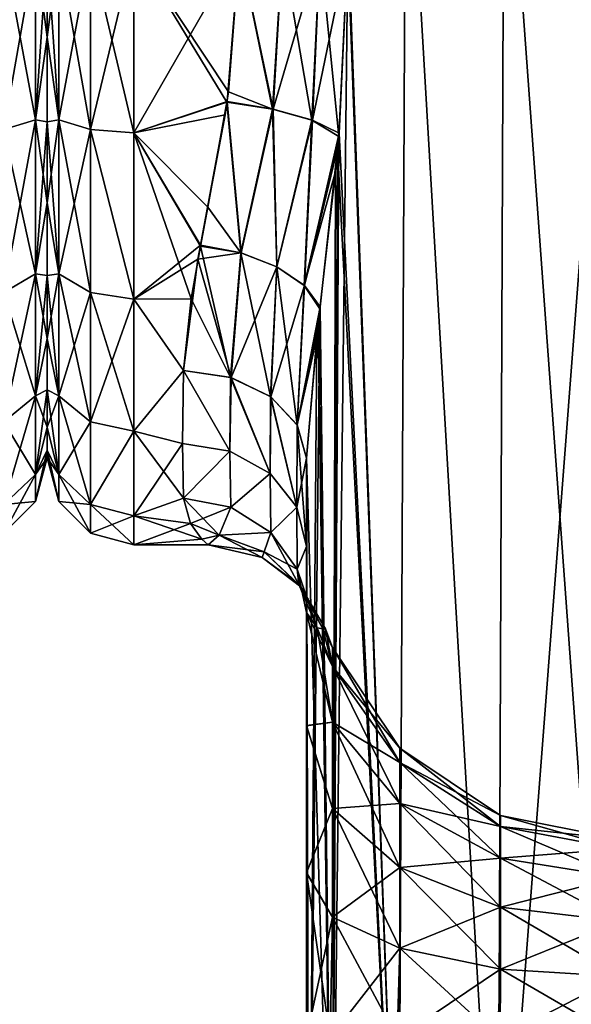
# Model space of a CAD drawing. Extents: x -23 to 470, y -1800 to 0.
# Tile 139 of 181: x 183 to 205, y -71 to -31. Entities that reach past the tile are written whole.
import ezdxf

# ---------------------------------------------------------------- set-up
doc = ezdxf.new("R2010")
doc.units = 0
doc.header["$LTSCALE"] = 41.718519
for name, color, linetype in [('1374', 7, 'CONTINUOUS'), ('1378', 7, 'CONTINUOUS'), ('1449', 7, 'CONTINUOUS'), ('1455', 7, 'CONTINUOUS'), ('1459', 7, 'CONTINUOUS'), ('1460', 7, 'CONTINUOUS'), ('1461', 7, 'CONTINUOUS'), ('1463', 7, 'CONTINUOUS'), ('1467', 7, 'CONTINUOUS'), ('1468', 7, 'CONTINUOUS'), ('1469', 7, 'CONTINUOUS'), ('1489', 7, 'CONTINUOUS'), ('1490', 7, 'CONTINUOUS'), ('1491', 7, 'CONTINUOUS')]:
    doc.layers.add(name, color=color, linetype=linetype)

msp = doc.modelspace()

# ---------------------------------------------------------------- linework, layer by layer
at = {"layer": '1374', "linetype": 'CONTINUOUS'}
for points in [[(184, -28, -20.5), (184, -28, 20.5), (184, -31.55, 20.191), (184, -28, -20.5)], [(184, -31.555, -20.189), (184, -28, -20.5), (184, -31.55, 20.191), (184, -31.555, -20.189)], [(184, -34.955, 19.281), (184, -31.555, -20.189), (184, -31.55, 20.191), (184, -34.955, 19.281)], [(184, -34.962, -19.279), (184, -31.555, -20.189), (184, -34.955, 19.281), (184, -34.962, -19.279)], [(184, -38.215, 17.772), (184, -34.962, -19.279), (184, -34.955, 19.281), (184, -38.215, 17.772)], [(184, -38.222, -17.768), (184, -34.962, -19.279), (184, -38.215, 17.772), (184, -38.222, -17.768)], [(184, -41.146, 15.725), (184, -38.222, -17.768), (184, -38.215, 17.772), (184, -41.146, 15.725)], [(184, -41.151, -15.721), (184, -38.222, -17.768), (184, -41.146, 15.725), (184, -41.151, -15.721)], [(184, -43.688, 13.196), (184, -41.151, -15.721), (184, -41.146, 15.725), (184, -43.688, 13.196)], [(184, -43.69, -13.194), (184, -41.151, -15.721), (184, -43.688, 13.196), (184, -43.69, -13.194)], [(184, -45.749, 10.252), (184, -43.69, -13.194), (184, -43.688, 13.196), (184, -45.749, 10.252)], [(184, -45.748, -10.254), (184, -43.69, -13.194), (184, -45.749, 10.252), (184, -45.748, -10.254)], [(184, -47.256, -7.025), (184, -45.748, -10.254), (184, -45.749, 10.252), (184, -47.256, -7.025)], [(184, -47.259, 7.02), (184, -47.256, -7.025), (184, -45.749, 10.252), (184, -47.259, 7.02)], [(184, -48.188, -3.56), (184, -47.256, -7.025), (184, -47.259, 7.02), (184, -48.188, -3.56)], [(184, -48.19, 3.55), (184, -48.188, -3.56), (184, -47.259, 7.02), (184, -48.19, 3.55)], [(184, -48.497, -0.006), (184, -48.188, -3.56), (184, -48.19, 3.55), (184, -48.497, -0.006)]]:
    msp.add_3dface(points, dxfattribs=at)
at = {"layer": '1378', "linetype": 'CONTINUOUS'}
for points in [[(183.532, -28, -22.248), (183.532, -34.875, -21.159), (182.25, -28, -23.531), (183.532, -28, -22.248)], [(182.25, -28, -23.531), (183.532, -34.875, -21.159), (182.25, -35.271, -22.379), (182.25, -28, -23.531)], [(183.532, -34.875, 21.159), (183.532, -28, 22.248), (182.25, -35.271, 22.379), (183.532, -34.875, 21.159)], [(182.25, -35.271, 22.379), (183.532, -28, 22.248), (182.25, -28, 23.531), (182.25, -35.271, 22.379)], [(184, -31.55, 20.191), (184, -28, 20.5), (183.532, -34.875, 21.159), (184, -31.55, 20.191)], [(183.532, -34.875, 21.159), (184, -28, 20.5), (183.532, -28, 22.248), (183.532, -34.875, 21.159)], [(184, -28, -20.5), (184, -31.555, -20.189), (183.532, -28, -22.248), (184, -28, -20.5)], [(183.532, -28, -22.248), (184, -31.555, -20.189), (183.532, -34.875, -21.159), (183.532, -28, -22.248)], [(184, -34.955, 19.281), (184, -31.55, 20.191), (183.532, -34.875, 21.159), (184, -34.955, 19.281)], [(184, -31.555, -20.189), (184, -34.962, -19.279), (183.532, -34.875, -21.159), (184, -31.555, -20.189)], [(183.532, -34.875, -21.159), (183.532, -41.077, -17.999), (182.25, -35.271, -22.379), (183.532, -34.875, -21.159)], [(183.532, -41.077, 17.999), (183.532, -34.875, 21.159), (182.25, -41.831, 19.037), (183.532, -41.077, 17.999)], [(182.25, -41.831, 19.037), (183.532, -34.875, 21.159), (182.25, -35.271, 22.379), (182.25, -41.831, 19.037)], [(184, -34.962, -19.279), (184, -38.222, -17.768), (183.532, -34.875, -21.159), (184, -34.962, -19.279)], [(183.532, -34.875, -21.159), (184, -38.222, -17.768), (183.532, -41.077, -17.999), (183.532, -34.875, -21.159)], [(183.532, -41.077, 17.999), (184, -34.955, 19.281), (183.532, -34.875, 21.159), (183.532, -41.077, 17.999)], [(182.25, -35.271, -22.379), (183.532, -41.077, -17.999), (182.25, -41.831, -19.037), (182.25, -35.271, -22.379)], [(184, -38.215, 17.772), (184, -34.955, 19.281), (183.532, -41.077, 17.999), (184, -38.215, 17.772)], [(184, -41.146, 15.725), (184, -38.215, 17.772), (183.532, -41.077, 17.999), (184, -41.146, 15.725)], [(184, -38.222, -17.768), (184, -41.151, -15.721), (183.532, -41.077, -17.999), (184, -38.222, -17.768)], [(183.532, -41.077, -17.999), (183.532, -45.999, -13.077), (182.25, -41.831, -19.037), (183.532, -41.077, -17.999)], [(183.532, -45.999, 13.077), (183.532, -41.077, 17.999), (182.25, -47.037, 13.831), (183.532, -45.999, 13.077)], [(182.25, -47.037, 13.831), (183.532, -41.077, 17.999), (182.25, -41.831, 19.037), (182.25, -47.037, 13.831)], [(184, -41.151, -15.721), (184, -43.69, -13.194), (183.532, -41.077, -17.999), (184, -41.151, -15.721)], [(183.532, -41.077, -17.999), (184, -43.69, -13.194), (183.532, -45.999, -13.077), (183.532, -41.077, -17.999)], [(183.532, -45.999, 13.077), (184, -41.146, 15.725), (183.532, -41.077, 17.999), (183.532, -45.999, 13.077)], [(184, -43.688, 13.196), (184, -41.146, 15.725), (183.532, -45.999, 13.077), (184, -43.688, 13.196)], [(182.25, -41.831, -19.037), (183.532, -45.999, -13.077), (182.25, -47.037, -13.831), (182.25, -41.831, -19.037)], [(184, -45.749, 10.252), (184, -43.688, 13.196), (183.532, -45.999, 13.077), (184, -45.749, 10.252)], [(184, -43.69, -13.194), (184, -45.748, -10.254), (183.532, -45.999, -13.077), (184, -43.69, -13.194)], [(183.532, -45.999, -13.077), (183.532, -49.159, -6.875), (182.25, -47.037, -13.831), (183.532, -45.999, -13.077)], [(183.532, -49.159, 6.875), (183.532, -45.999, 13.077), (182.25, -50.379, 7.271), (183.532, -49.159, 6.875)], [(182.25, -50.379, 7.271), (183.532, -45.999, 13.077), (182.25, -47.037, 13.831), (182.25, -50.379, 7.271)], [(184, -45.748, -10.254), (184, -47.256, -7.025), (183.532, -45.999, -13.077), (184, -45.748, -10.254)], [(184, -47.259, 7.02), (184, -45.749, 10.252), (183.532, -49.159, 6.875), (184, -47.259, 7.02)], [(183.532, -49.159, 6.875), (184, -45.749, 10.252), (183.532, -45.999, 13.077), (183.532, -49.159, 6.875)], [(183.532, -45.999, -13.077), (184, -47.256, -7.025), (183.532, -49.159, -6.875), (183.532, -45.999, -13.077)], [(182.25, -47.037, -13.831), (183.532, -49.159, -6.875), (182.25, -50.379, -7.271), (182.25, -47.037, -13.831)], [(184, -47.256, -7.025), (184, -48.188, -3.56), (183.532, -49.159, -6.875), (184, -47.256, -7.025)], [(184, -48.19, 3.55), (184, -47.259, 7.02), (183.532, -49.159, 6.875), (184, -48.19, 3.55)], [(184, -48.188, -3.56), (184, -48.497, -0.006), (183.532, -49.159, -6.875), (184, -48.188, -3.56)], [(184, -48.497, -0.006), (184, -48.19, 3.55), (183.532, -50.248, 0), (184, -48.497, -0.006)], [(183.532, -50.248, 0), (184, -48.19, 3.55), (183.532, -49.159, 6.875), (183.532, -50.248, 0)], [(183.532, -49.159, -6.875), (184, -48.497, -0.006), (183.532, -50.248, 0), (183.532, -49.159, -6.875)], [(183.532, -49.159, -6.875), (183.532, -50.248, 0), (182.25, -50.379, -7.271), (183.532, -49.159, -6.875)], [(183.532, -50.248, 0), (183.532, -49.159, 6.875), (182.25, -51.531, 0), (183.532, -50.248, 0)], [(182.25, -51.531, 0), (183.532, -49.159, 6.875), (182.25, -50.379, 7.271), (182.25, -51.531, 0)], [(182.25, -50.379, -7.271), (183.532, -50.248, 0), (182.25, -51.531, 0), (182.25, -50.379, -7.271)]]:
    msp.add_3dface(points, dxfattribs=at)
at = {"layer": '1449', "linetype": 'CONTINUOUS'}
for points in [[(194.45, -48.51, 20.502), (194.45, -52.064, 16.184), (194.45, -65.191, 19.388), (194.45, -48.51, 20.502)], [(194.45, -71.85, 20.5), (194.45, -48.51, 20.502), (194.45, -65.191, 19.388), (194.45, -71.85, 20.5)], [(194.45, -52.064, -16.184), (194.45, -48.512, -20.5), (194.45, -59.281, -16.193), (194.45, -52.064, -16.184)], [(194.45, -59.281, -16.193), (194.45, -48.512, -20.5), (194.45, -65.202, -19.391), (194.45, -59.281, -16.193)], [(194.45, -65.202, -19.391), (194.45, -48.512, -20.5), (194.45, -71.85, -20.5), (194.45, -65.202, -19.391)], [(194.45, -54.723, -11.265), (194.45, -52.064, -16.184), (194.45, -59.281, -16.193), (194.45, -54.723, -11.265)], [(194.45, -52.064, 16.184), (194.45, -54.723, 11.265), (194.45, -59.278, 16.19), (194.45, -52.064, 16.184)], [(194.45, -65.191, 19.388), (194.45, -52.064, 16.184), (194.45, -59.278, 16.19), (194.45, -65.191, 19.388)]]:
    msp.add_3dface(points, dxfattribs=at)
at = {"layer": '1455', "linetype": 'CONTINUOUS'}
for points in [[(198.464, -20, -29.584), (198.161, -83.45, -29.288), (196.124, -28, -26.571), (198.464, -20, -29.584)], [(202.176, -83.45, -32.011), (198.161, -83.45, -29.288), (198.464, -20, -29.584), (202.176, -83.45, -32.011)], [(202.43, -20, -32.115), (202.176, -83.45, -32.011), (198.464, -20, -29.584), (202.43, -20, -32.115)], [(207.05, -83.45, -33), (202.176, -83.45, -32.011), (207.05, -20, -33), (207.05, -83.45, -33)], [(207.05, -20, -33), (202.176, -83.45, -32.011), (202.43, -20, -32.115), (207.05, -20, -33)], [(198.161, -83.45, -29.288), (195.487, -83.45, -25.248), (196.124, -28, -26.571), (198.161, -83.45, -29.288)], [(196.124, -28, -26.571), (195.487, -83.45, -25.248), (195.755, -35.558, -25.854), (196.124, -28, -26.571)], [(195.755, -35.558, -25.854), (195.487, -83.45, -25.248), (195.62, -36.958, -25.56), (195.755, -35.558, -25.854)], [(195.62, -36.958, -25.56), (195.487, -83.45, -25.248), (194.994, -42.486, -23.803), (195.62, -36.958, -25.56)], [(195.487, -83.45, -25.248), (194.55, -83.45, -20.5), (194.994, -42.486, -23.803), (195.487, -83.45, -25.248)], [(194.994, -42.486, -23.803), (194.55, -83.45, -20.5), (194.867, -43.648, -23.297), (194.994, -42.486, -23.803)], [(194.55, -83.45, -20.5), (194.45, -48.512, -20.5), (194.867, -43.648, -23.297), (194.55, -83.45, -20.5)], [(194.45, -71.85, -20.5), (194.45, -48.512, -20.5), (194.55, -83.45, -20.5), (194.45, -71.85, -20.5)]]:
    msp.add_3dface(points, dxfattribs=at)
at = {"layer": '1459', "linetype": 'CONTINUOUS'}
for points in [[(196.021, -24.104, 26.383), (198.162, -83.45, 29.29), (198.464, -20, 29.584), (196.021, -24.104, 26.383)], [(198.162, -83.45, 29.29), (202.175, -83.45, 32.01), (198.464, -20, 29.584), (198.162, -83.45, 29.29)], [(198.464, -20, 29.584), (202.175, -83.45, 32.01), (202.429, -20, 32.115), (198.464, -20, 29.584)], [(202.175, -83.45, 32.01), (207.05, -83.45, 33), (202.429, -20, 32.115), (202.175, -83.45, 32.01)], [(202.429, -20, 32.115), (207.05, -83.45, 33), (207.049, -20, 33), (202.429, -20, 32.115)], [(196.124, -28, 26.571), (198.162, -83.45, 29.29), (196.021, -24.104, 26.383), (196.124, -28, 26.571)], [(195.769, -35.413, 25.884), (198.162, -83.45, 29.29), (196.124, -28, 26.571), (195.769, -35.413, 25.884)], [(195.71, -36.039, 25.759), (198.162, -83.45, 29.29), (195.769, -35.413, 25.884), (195.71, -36.039, 25.759)], [(195.002, -42.417, 23.832), (195.487, -83.45, 25.248), (195.71, -36.039, 25.759), (195.002, -42.417, 23.832)], [(195.487, -83.45, 25.248), (198.162, -83.45, 29.29), (195.71, -36.039, 25.759), (195.487, -83.45, 25.248)], [(194.927, -43.083, 23.549), (195.487, -83.45, 25.248), (195.002, -42.417, 23.832), (194.927, -43.083, 23.549)], [(194.45, -48.51, 20.502), (195.487, -83.45, 25.248), (194.927, -43.083, 23.549), (194.45, -48.51, 20.502)], [(194.45, -48.51, 20.502), (194.45, -71.85, 20.5), (195.487, -83.45, 25.248), (194.45, -48.51, 20.502)]]:
    msp.add_3dface(points, dxfattribs=at)
at = {"layer": '1460', "linetype": 'CONTINUOUS'}
for points in [[(194.45, -54.723, -11.265), (194.45, -59.281, -16.193), (195.502, -59.135, -9.238), (194.45, -54.723, -11.265)], [(194.879, -55.335, -6.233), (194.45, -54.723, -11.265), (195.502, -56.903, -4.857), (194.879, -55.335, -6.233)], [(195.502, -56.903, -4.857), (194.45, -54.723, -11.265), (195.502, -59.135, -9.238), (195.502, -56.903, -4.857)], [(194.45, -59.278, 16.19), (194.45, -54.723, 11.265), (195.502, -59.135, 9.238), (194.45, -59.278, 16.19)], [(194.45, -54.723, 11.265), (194.879, -55.337, 6.237), (195.502, -59.135, 9.238), (194.45, -54.723, 11.265)], [(195.114, -55.379, -3.243), (194.879, -55.335, -6.233), (195.502, -56.903, -4.857), (195.114, -55.379, -3.243)], [(194.879, -55.337, 6.237), (195.113, -55.379, 3.27), (195.502, -56.903, 4.857), (194.879, -55.337, 6.237)], [(195.502, -59.135, 9.238), (194.879, -55.337, 6.237), (195.502, -56.903, 4.857), (195.502, -59.135, 9.238)], [(195.113, -55.379, 3.27), (195.219, -55.385, 0.019), (195.502, -56.903, 4.857), (195.113, -55.379, 3.27)], [(195.219, -55.385, 0.019), (195.114, -55.379, -3.243), (195.502, -56.134), (195.219, -55.385, 0.019)], [(195.502, -56.134), (195.114, -55.379, -3.243), (195.502, -56.903, -4.857), (195.502, -56.134)], [(195.502, -56.903, 4.857), (195.219, -55.385, 0.019), (195.502, -56.134), (195.502, -56.903, 4.857)], [(195.502, -56.903, 4.857), (195.502, -56.134), (198.215, -60.763, 3.602), (195.502, -56.903, 4.857)], [(195.502, -56.134), (195.502, -56.903, -4.857), (198.215, -60.192), (195.502, -56.134)], [(198.215, -60.763, 3.602), (195.502, -56.134), (198.215, -60.192), (198.215, -60.763, 3.602)], [(195.502, -59.135, 9.238), (195.502, -56.903, 4.857), (198.215, -62.419, 6.852), (195.502, -59.135, 9.238)], [(198.215, -62.419, 6.852), (195.502, -56.903, 4.857), (198.215, -60.763, 3.602), (198.215, -62.419, 6.852)], [(195.502, -56.903, -4.857), (195.502, -59.135, -9.238), (198.215, -60.763, -3.602), (195.502, -56.903, -4.857)], [(198.215, -60.192), (195.502, -56.903, -4.857), (198.215, -60.763, -3.602), (198.215, -60.192)], [(195.502, -59.135, -9.238), (194.45, -59.281, -16.193), (195.502, -62.612, -12.715), (195.502, -59.135, -9.238)], [(195.502, -62.612, 12.715), (194.45, -59.278, 16.19), (195.502, -59.135, 9.238), (195.502, -62.612, 12.715)], [(194.45, -65.191, 19.388), (194.45, -59.278, 16.19), (195.502, -62.612, 12.715), (194.45, -65.191, 19.388)], [(194.45, -59.281, -16.193), (194.45, -65.202, -19.391), (195.502, -62.612, -12.715), (194.45, -59.281, -16.193)], [(195.502, -62.612, 12.715), (195.502, -59.135, 9.238), (198.215, -64.998, 9.431), (195.502, -62.612, 12.715)], [(198.215, -64.998, 9.431), (195.502, -59.135, 9.238), (198.215, -62.419, 6.852), (198.215, -64.998, 9.431)], [(195.502, -59.135, -9.238), (195.502, -62.612, -12.715), (198.215, -62.419, -6.852), (195.502, -59.135, -9.238)], [(198.215, -60.763, -3.602), (195.502, -59.135, -9.238), (198.215, -62.419, -6.852), (198.215, -60.763, -3.602)], [(202.276, -62.902), (202.276, -63.34, 2.765), (198.215, -60.192), (202.276, -62.902)], [(202.276, -62.902), (198.215, -60.192), (198.215, -60.763, -3.602), (202.276, -62.902)], [(202.276, -63.34, 2.765), (198.215, -60.763, 3.602), (198.215, -60.192), (202.276, -63.34, 2.765)], [(202.276, -63.34, -2.765), (202.276, -62.902), (198.215, -60.763, -3.602), (202.276, -63.34, -2.765)], [(202.276, -63.34, -2.765), (198.215, -60.763, -3.602), (198.215, -62.419, -6.852), (202.276, -63.34, -2.765)], [(202.276, -63.34, 2.765), (202.276, -64.611, 5.259), (198.215, -60.763, 3.602), (202.276, -63.34, 2.765)], [(202.276, -64.611, 5.259), (198.215, -62.419, 6.852), (198.215, -60.763, 3.602), (202.276, -64.611, 5.259)], [(195.502, -62.612, -12.715), (194.45, -65.202, -19.391), (195.502, -66.993, -14.947), (195.502, -62.612, -12.715)], [(195.502, -66.993, 14.947), (194.45, -65.191, 19.388), (195.502, -62.612, 12.715), (195.502, -66.993, 14.947)], [(198.215, -62.419, -6.852), (195.502, -62.612, -12.715), (198.215, -64.998, -9.431), (198.215, -62.419, -6.852)], [(195.502, -66.993, 14.947), (195.502, -62.612, 12.715), (198.215, -68.248, 11.087), (195.502, -66.993, 14.947)], [(198.215, -68.248, 11.087), (195.502, -62.612, 12.715), (198.215, -64.998, 9.431), (198.215, -68.248, 11.087)], [(195.502, -62.612, -12.715), (195.502, -66.993, -14.947), (198.215, -64.998, -9.431), (195.502, -62.612, -12.715)], [(202.276, -64.611, -5.259), (202.276, -63.34, -2.765), (198.215, -62.419, -6.852), (202.276, -64.611, -5.259)], [(202.276, -64.611, -5.259), (198.215, -62.419, -6.852), (198.215, -64.998, -9.431), (202.276, -64.611, -5.259)], [(202.276, -64.611, 5.259), (202.276, -66.591, 7.239), (198.215, -62.419, 6.852), (202.276, -64.611, 5.259)], [(202.276, -66.591, 7.239), (198.215, -64.998, 9.431), (198.215, -62.419, 6.852), (202.276, -66.591, 7.239)], [(207.065, -63.85), (207.065, -64.242, 2.472), (202.276, -62.902), (207.065, -63.85)], [(202.276, -63.34, -2.765), (207.065, -63.85), (202.276, -62.902), (202.276, -63.34, -2.765)], [(202.276, -62.902), (207.065, -64.242, 2.472), (202.276, -63.34, 2.765), (202.276, -62.902)], [(207.065, -64.242, -2.472), (207.065, -63.85), (202.276, -63.34, -2.765), (207.065, -64.242, -2.472)], [(202.276, -64.611, -5.259), (207.065, -64.242, -2.472), (202.276, -63.34, -2.765), (202.276, -64.611, -5.259)], [(207.065, -64.242, 2.472), (207.065, -65.378, 4.702), (202.276, -63.34, 2.765), (207.065, -64.242, 2.472)], [(202.276, -63.34, 2.765), (207.065, -65.378, 4.702), (202.276, -64.611, 5.259), (202.276, -63.34, 2.765)], [(207.065, -65.378, -4.702), (207.065, -64.242, -2.472), (202.276, -64.611, -5.259), (207.065, -65.378, -4.702)], [(202.276, -66.591, -7.239), (202.276, -64.611, -5.259), (198.215, -64.998, -9.431), (202.276, -66.591, -7.239)], [(202.276, -66.591, -7.239), (207.065, -65.378, -4.702), (202.276, -64.611, -5.259), (202.276, -66.591, -7.239)], [(207.065, -65.378, 4.702), (207.065, -67.148, 6.472), (202.276, -64.611, 5.259), (207.065, -65.378, 4.702)], [(202.276, -64.611, 5.259), (207.065, -67.148, 6.472), (202.276, -66.591, 7.239), (202.276, -64.611, 5.259)], [(198.215, -64.998, -9.431), (195.502, -66.993, -14.947), (198.215, -68.248, -11.087), (198.215, -64.998, -9.431)], [(202.276, -66.591, -7.239), (198.215, -64.998, -9.431), (198.215, -68.248, -11.087), (202.276, -66.591, -7.239)], [(202.276, -66.591, 7.239), (202.276, -69.085, 8.51), (198.215, -64.998, 9.431), (202.276, -66.591, 7.239)], [(202.276, -69.085, 8.51), (198.215, -68.248, 11.087), (198.215, -64.998, 9.431), (202.276, -69.085, 8.51)], [(194.45, -71.85, 20.5), (194.45, -65.191, 19.388), (195.416, -71.85, 15.681), (194.45, -71.85, 20.5)], [(195.416, -71.85, 15.681), (194.45, -65.191, 19.388), (195.502, -66.993, 14.947), (195.416, -71.85, 15.681)], [(194.45, -65.202, -19.391), (194.45, -71.85, -20.5), (195.502, -66.993, -14.947), (194.45, -65.202, -19.391)], [(207.065, -67.148, -6.472), (207.065, -65.378, -4.702), (202.276, -66.591, -7.239), (207.065, -67.148, -6.472)], [(202.276, -69.085, -8.51), (202.276, -66.591, -7.239), (198.215, -68.248, -11.087), (202.276, -69.085, -8.51)], [(202.276, -69.085, -8.51), (207.065, -67.148, -6.472), (202.276, -66.591, -7.239), (202.276, -69.085, -8.51)], [(207.065, -67.148, 6.472), (207.065, -69.378, 7.608), (202.276, -66.591, 7.239), (207.065, -67.148, 6.472)], [(202.276, -66.591, 7.239), (207.065, -69.378, 7.608), (202.276, -69.085, 8.51), (202.276, -66.591, 7.239)], [(194.45, -71.85, -20.5), (195.416, -71.85, -15.681), (195.502, -66.993, -14.947), (194.45, -71.85, -20.5)], [(195.502, -66.993, -14.947), (195.416, -71.85, -15.681), (198.215, -68.248, -11.087), (195.502, -66.993, -14.947)], [(198.111, -71.85, 11.661), (195.416, -71.85, 15.681), (195.502, -66.993, 14.947), (198.111, -71.85, 11.661)], [(198.111, -71.85, 11.661), (195.502, -66.993, 14.947), (198.215, -68.248, 11.087), (198.111, -71.85, 11.661)], [(207.065, -69.378, -7.608), (207.065, -67.148, -6.472), (202.276, -69.085, -8.51), (207.065, -69.378, -7.608)], [(195.416, -71.85, -15.681), (198.165, -71.85, -11.608), (198.215, -68.248, -11.087), (195.416, -71.85, -15.681)], [(202.16, -71.85, 8.954), (198.111, -71.85, 11.661), (198.215, -68.248, 11.087), (202.16, -71.85, 8.954)], [(198.165, -71.85, -11.608), (202.276, -69.085, -8.51), (198.215, -68.248, -11.087), (198.165, -71.85, -11.608)], [(202.276, -69.085, 8.51), (202.16, -71.85, 8.954), (198.215, -68.248, 11.087), (202.276, -69.085, 8.51)], [(198.165, -71.85, -11.608), (202.259, -71.85, -8.914), (202.276, -69.085, -8.51), (198.165, -71.85, -11.608)], [(207.05, -71.85, 8), (202.16, -71.85, 8.954), (202.276, -69.085, 8.51), (207.05, -71.85, 8)], [(202.259, -71.85, -8.914), (207.065, -69.378, -7.608), (202.276, -69.085, -8.51), (202.259, -71.85, -8.914)], [(202.259, -71.85, -8.914), (207.05, -71.85, -8), (207.065, -69.378, -7.608), (202.259, -71.85, -8.914)], [(207.065, -69.378, 7.608), (207.05, -71.85, 8), (202.276, -69.085, 8.51), (207.065, -69.378, 7.608)]]:
    msp.add_3dface(points, dxfattribs=at)
at = {"layer": '1461', "linetype": 'CONTINUOUS'}
for points in [[(184, -28, 20.5), (184, -28, -20.5), (184, -31.55, -20.191), (184, -28, 20.5)], [(184, -31.555, 20.189), (184, -28, 20.5), (184, -31.55, -20.191), (184, -31.555, 20.189)], [(184, -34.955, -19.281), (184, -31.555, 20.189), (184, -31.55, -20.191), (184, -34.955, -19.281)], [(184, -34.962, 19.279), (184, -31.555, 20.189), (184, -34.955, -19.281), (184, -34.962, 19.279)], [(184, -38.215, -17.772), (184, -34.962, 19.279), (184, -34.955, -19.281), (184, -38.215, -17.772)], [(184, -38.222, 17.768), (184, -34.962, 19.279), (184, -38.215, -17.772), (184, -38.222, 17.768)], [(184, -41.146, -15.725), (184, -38.222, 17.768), (184, -38.215, -17.772), (184, -41.146, -15.725)], [(184, -41.151, 15.721), (184, -38.222, 17.768), (184, -41.146, -15.725), (184, -41.151, 15.721)], [(184, -43.688, -13.196), (184, -41.151, 15.721), (184, -41.146, -15.725), (184, -43.688, -13.196)], [(184, -43.69, 13.194), (184, -41.151, 15.721), (184, -43.688, -13.196), (184, -43.69, 13.194)], [(184, -45.749, -10.252), (184, -43.69, 13.194), (184, -43.688, -13.196), (184, -45.749, -10.252)], [(184, -45.748, 10.254), (184, -43.69, 13.194), (184, -45.749, -10.252), (184, -45.748, 10.254)], [(184, -47.256, 7.025), (184, -45.748, 10.254), (184, -45.749, -10.252), (184, -47.256, 7.025)], [(184, -47.259, -7.02), (184, -47.256, 7.025), (184, -45.749, -10.252), (184, -47.259, -7.02)], [(184, -48.188, 3.56), (184, -47.256, 7.025), (184, -47.259, -7.02), (184, -48.188, 3.56)], [(184, -48.19, -3.55), (184, -48.188, 3.56), (184, -47.259, -7.02), (184, -48.19, -3.55)], [(184, -48.497, 0.006), (184, -48.188, 3.56), (184, -48.19, -3.55), (184, -48.497, 0.006)]]:
    msp.add_3dface(points, dxfattribs=at)
at = {"layer": '1463', "linetype": 'CONTINUOUS'}
for points in [[(191.753, -28, 24), (187.5, -28, 24), (187.5, -35.407, 22.828), (191.753, -28, 24)], [(191.753, -28, 24), (187.5, -35.407, 22.828), (191.26, -34.142, 23.201), (191.753, -28, 24)], [(187.5, -28, -24), (191.753, -28, -24), (191.311, -33.753, -23.3), (187.5, -28, -24)], [(191.249, -34.171, -23.193), (187.5, -28, -24), (191.311, -33.753, -23.3), (191.249, -34.171, -23.193)], [(187.5, -28, -24), (191.249, -34.171, -23.193), (187.5, -35.407, -22.828), (187.5, -28, -24)], [(191.26, -34.142, 23.201), (187.5, -35.407, 22.828), (191.174, -34.675, 23.053), (191.26, -34.142, 23.201)], [(191.249, -34.171, -23.193), (190.484, -38.393, -21.633), (187.5, -35.407, -22.828), (191.249, -34.171, -23.193)], [(191.174, -34.675, 23.053), (187.5, -35.407, 22.828), (190.188, -39.933, 20.823), (191.174, -34.675, 23.053)], [(190.176, -39.971, -20.801), (189.807, -42.088, -19.43), (187.5, -35.407, -22.828), (190.176, -39.971, -20.801)], [(187.5, -35.407, -22.828), (189.807, -42.088, -19.43), (187.5, -42.099, -19.422), (187.5, -35.407, -22.828)], [(190.484, -38.393, -21.633), (190.176, -39.971, -20.801), (187.5, -35.407, -22.828), (190.484, -38.393, -21.633)], [(187.5, -35.407, 22.828), (187.5, -42.103, 19.419), (190.188, -39.933, 20.823), (187.5, -35.407, 22.828)], [(190.188, -39.933, 20.823), (187.5, -42.103, 19.419), (190.079, -40.491, 20.494), (190.188, -39.933, 20.823)], [(190.079, -40.491, 20.494), (187.5, -42.103, 19.419), (189.5, -44.976, 16.966), (190.079, -40.491, 20.494)], [(189.807, -42.088, -19.43), (189.5, -44.976, -16.966), (187.5, -42.099, -19.422), (189.807, -42.088, -19.43)], [(187.5, -42.099, -19.422), (189.5, -44.976, -16.966), (187.5, -47.421, -14.1), (187.5, -42.099, -19.422)], [(187.5, -42.103, 19.419), (187.5, -47.423, 14.098), (189.5, -44.976, 16.966), (187.5, -42.103, 19.419)], [(187.5, -47.421, -14.1), (189.5, -44.976, -16.966), (189.45, -47.915, -13.393), (187.5, -47.421, -14.1)], [(189.5, -44.976, 16.966), (187.5, -47.423, 14.098), (189.45, -47.915, 13.393), (189.5, -44.976, 16.966)], [(187.5, -50.828, -7.407), (187.5, -47.421, -14.1), (189.5, -50.115, -9.323), (187.5, -50.828, -7.407)], [(189.5, -50.115, -9.323), (187.5, -47.421, -14.1), (189.45, -47.915, -13.393), (189.5, -50.115, -9.323)], [(187.5, -47.423, 14.098), (187.5, -50.829, 7.407), (189.45, -47.915, 13.393), (187.5, -47.423, 14.098)], [(189.45, -47.915, 13.393), (187.5, -50.829, 7.407), (189.5, -50.115, 9.323), (189.45, -47.915, 13.393)], [(189.78, -51.134, -6.389), (187.5, -50.828, -7.407), (189.5, -50.115, -9.323), (189.78, -51.134, -6.389)], [(189.5, -50.115, 9.323), (187.5, -50.829, 7.407), (189.782, -51.137, 6.38), (189.5, -50.115, 9.323)], [(187.5, -52, 0), (187.5, -50.828, -7.407), (190.239, -51.775, -3.28), (187.5, -52, 0)], [(190.239, -51.775, -3.28), (187.5, -50.828, -7.407), (189.78, -51.134, -6.389), (190.239, -51.775, -3.28)], [(187.5, -50.829, 7.407), (187.5, -52, 0), (189.782, -51.137, 6.38), (187.5, -50.829, 7.407)], [(189.782, -51.137, 6.38), (187.5, -52, 0), (190.237, -51.773, 3.295), (189.782, -51.137, 6.38)], [(190.237, -51.773, 3.295), (187.5, -52, 0), (190.486, -52, 0.015), (190.237, -51.773, 3.295)], [(190.486, -52, 0.015), (187.5, -52, 0), (190.239, -51.775, -3.28), (190.486, -52, 0.015)]]:
    msp.add_3dface(points, dxfattribs=at)
at = {"layer": '1467', "linetype": 'CONTINUOUS'}
for points in [[(184, -31.55, -20.191), (184, -28, -20.5), (184.468, -34.875, -21.159), (184, -31.55, -20.191)], [(184.468, -34.875, -21.159), (184, -28, -20.5), (184.468, -28, -22.248), (184.468, -34.875, -21.159)], [(184, -28, 20.5), (184, -31.555, 20.189), (184.468, -28, 22.248), (184, -28, 20.5)], [(184.468, -28, 22.248), (184, -31.555, 20.189), (184.468, -34.875, 21.159), (184.468, -28, 22.248)], [(184.468, -28, 22.248), (184.468, -34.875, 21.159), (185.75, -28, 23.531), (184.468, -28, 22.248)], [(185.75, -28, 23.531), (184.468, -34.875, 21.159), (185.75, -35.271, 22.379), (185.75, -28, 23.531)], [(184.468, -34.875, -21.159), (184.468, -28, -22.248), (185.75, -35.271, -22.379), (184.468, -34.875, -21.159)], [(185.75, -35.271, -22.379), (184.468, -28, -22.248), (185.75, -28, -23.531), (185.75, -35.271, -22.379)], [(187.5, -35.407, 22.828), (187.5, -28, 24), (185.75, -35.271, 22.379), (187.5, -35.407, 22.828)], [(187.5, -28, 24), (185.75, -28, 23.531), (185.75, -35.271, 22.379), (187.5, -28, 24)], [(187.5, -28, -24), (187.5, -35.407, -22.828), (185.75, -28, -23.531), (187.5, -28, -24)], [(187.5, -35.407, -22.828), (185.75, -35.271, -22.379), (185.75, -28, -23.531), (187.5, -35.407, -22.828)], [(184, -34.955, -19.281), (184, -31.55, -20.191), (184.468, -34.875, -21.159), (184, -34.955, -19.281)], [(184, -31.555, 20.189), (184, -34.962, 19.279), (184.468, -34.875, 21.159), (184, -31.555, 20.189)], [(184, -34.962, 19.279), (184, -38.222, 17.768), (184.468, -34.875, 21.159), (184, -34.962, 19.279)], [(184.468, -34.875, 21.159), (184, -38.222, 17.768), (184.468, -41.077, 17.999), (184.468, -34.875, 21.159)], [(184.468, -41.077, -17.999), (184, -34.955, -19.281), (184.468, -34.875, -21.159), (184.468, -41.077, -17.999)], [(184.468, -34.875, 21.159), (184.468, -41.077, 17.999), (185.75, -35.271, 22.379), (184.468, -34.875, 21.159)], [(184.468, -41.077, -17.999), (184.468, -34.875, -21.159), (185.75, -41.831, -19.037), (184.468, -41.077, -17.999)], [(185.75, -41.831, -19.037), (184.468, -34.875, -21.159), (185.75, -35.271, -22.379), (185.75, -41.831, -19.037)], [(184, -38.215, -17.772), (184, -34.955, -19.281), (184.468, -41.077, -17.999), (184, -38.215, -17.772)], [(185.75, -35.271, 22.379), (184.468, -41.077, 17.999), (185.75, -41.831, 19.037), (185.75, -35.271, 22.379)], [(187.5, -35.407, -22.828), (187.5, -42.099, -19.422), (185.75, -35.271, -22.379), (187.5, -35.407, -22.828)], [(187.5, -42.099, -19.422), (185.75, -41.831, -19.037), (185.75, -35.271, -22.379), (187.5, -42.099, -19.422)], [(187.5, -42.103, 19.419), (187.5, -35.407, 22.828), (185.75, -35.271, 22.379), (187.5, -42.103, 19.419)], [(187.5, -42.103, 19.419), (185.75, -35.271, 22.379), (185.75, -41.831, 19.037), (187.5, -42.103, 19.419)], [(184, -41.146, -15.725), (184, -38.215, -17.772), (184.468, -41.077, -17.999), (184, -41.146, -15.725)], [(184, -38.222, 17.768), (184, -41.151, 15.721), (184.468, -41.077, 17.999), (184, -38.222, 17.768)], [(184, -41.151, 15.721), (184, -43.69, 13.194), (184.468, -41.077, 17.999), (184, -41.151, 15.721)], [(184.468, -41.077, 17.999), (184, -43.69, 13.194), (184.468, -45.999, 13.077), (184.468, -41.077, 17.999)], [(184.468, -45.999, -13.077), (184, -41.146, -15.725), (184.468, -41.077, -17.999), (184.468, -45.999, -13.077)], [(184, -43.688, -13.196), (184, -41.146, -15.725), (184.468, -45.999, -13.077), (184, -43.688, -13.196)], [(184.468, -41.077, 17.999), (184.468, -45.999, 13.077), (185.75, -41.831, 19.037), (184.468, -41.077, 17.999)], [(184.468, -45.999, -13.077), (184.468, -41.077, -17.999), (185.75, -47.037, -13.831), (184.468, -45.999, -13.077)], [(185.75, -47.037, -13.831), (184.468, -41.077, -17.999), (185.75, -41.831, -19.037), (185.75, -47.037, -13.831)], [(185.75, -41.831, 19.037), (184.468, -45.999, 13.077), (185.75, -47.037, 13.831), (185.75, -41.831, 19.037)], [(187.5, -42.099, -19.422), (187.5, -47.421, -14.1), (185.75, -41.831, -19.037), (187.5, -42.099, -19.422)], [(187.5, -47.421, -14.1), (185.75, -47.037, -13.831), (185.75, -41.831, -19.037), (187.5, -47.421, -14.1)], [(187.5, -42.103, 19.419), (185.75, -41.831, 19.037), (185.75, -47.037, 13.831), (187.5, -42.103, 19.419)], [(187.5, -47.423, 14.098), (187.5, -42.103, 19.419), (185.75, -47.037, 13.831), (187.5, -47.423, 14.098)], [(184, -45.749, -10.252), (184, -43.688, -13.196), (184.468, -45.999, -13.077), (184, -45.749, -10.252)], [(184, -43.69, 13.194), (184, -45.748, 10.254), (184.468, -45.999, 13.077), (184, -43.69, 13.194)], [(184, -45.748, 10.254), (184, -47.256, 7.025), (184.468, -45.999, 13.077), (184, -45.748, 10.254)], [(184, -47.259, -7.02), (184, -45.749, -10.252), (184.468, -49.159, -6.875), (184, -47.259, -7.02)], [(184.468, -49.159, -6.875), (184, -45.749, -10.252), (184.468, -45.999, -13.077), (184.468, -49.159, -6.875)], [(184.468, -45.999, 13.077), (184, -47.256, 7.025), (184.468, -49.159, 6.875), (184.468, -45.999, 13.077)], [(184.468, -45.999, 13.077), (184.468, -49.159, 6.875), (185.75, -47.037, 13.831), (184.468, -45.999, 13.077)], [(184.468, -49.159, -6.875), (184.468, -45.999, -13.077), (185.75, -50.379, -7.271), (184.468, -49.159, -6.875)], [(185.75, -50.379, -7.271), (184.468, -45.999, -13.077), (185.75, -47.037, -13.831), (185.75, -50.379, -7.271)], [(185.75, -47.037, 13.831), (184.468, -49.159, 6.875), (185.75, -50.379, 7.271), (185.75, -47.037, 13.831)], [(187.5, -47.421, -14.1), (185.75, -50.379, -7.271), (185.75, -47.037, -13.831), (187.5, -47.421, -14.1)], [(187.5, -47.423, 14.098), (185.75, -47.037, 13.831), (185.75, -50.379, 7.271), (187.5, -47.423, 14.098)], [(184, -47.256, 7.025), (184, -48.188, 3.56), (184.468, -49.159, 6.875), (184, -47.256, 7.025)], [(184, -48.19, -3.55), (184, -47.259, -7.02), (184.468, -49.159, -6.875), (184, -48.19, -3.55)], [(187.5, -47.421, -14.1), (187.5, -50.828, -7.407), (185.75, -50.379, -7.271), (187.5, -47.421, -14.1)], [(187.5, -50.829, 7.407), (187.5, -47.423, 14.098), (185.75, -50.379, 7.271), (187.5, -50.829, 7.407)], [(184, -48.188, 3.56), (184, -48.497, 0.006), (184.468, -49.159, 6.875), (184, -48.188, 3.56)], [(184, -48.497, 0.006), (184, -48.19, -3.55), (184.468, -50.248, 0), (184, -48.497, 0.006)], [(184.468, -50.248, 0), (184, -48.19, -3.55), (184.468, -49.159, -6.875), (184.468, -50.248, 0)], [(184.468, -49.159, 6.875), (184, -48.497, 0.006), (184.468, -50.248, 0), (184.468, -49.159, 6.875)], [(184.468, -49.159, 6.875), (184.468, -50.248, 0), (185.75, -50.379, 7.271), (184.468, -49.159, 6.875)], [(184.468, -50.248, 0), (184.468, -49.159, -6.875), (185.75, -51.531, 0), (184.468, -50.248, 0)], [(185.75, -51.531, 0), (184.468, -49.159, -6.875), (185.75, -50.379, -7.271), (185.75, -51.531, 0)], [(185.75, -50.379, 7.271), (184.468, -50.248, 0), (185.75, -51.531, 0), (185.75, -50.379, 7.271)], [(187.5, -50.828, -7.407), (187.5, -52, 0), (185.75, -50.379, -7.271), (187.5, -50.828, -7.407)], [(187.5, -52, 0), (185.75, -51.531, 0), (185.75, -50.379, -7.271), (187.5, -52, 0)], [(187.5, -50.829, 7.407), (185.75, -50.379, 7.271), (185.75, -51.531, 0), (187.5, -50.829, 7.407)], [(187.5, -52, 0), (187.5, -50.829, 7.407), (185.75, -51.531, 0), (187.5, -52, 0)]]:
    msp.add_3dface(points, dxfattribs=at)
at = {"layer": '1468', "linetype": 'CONTINUOUS'}
for points in [[(189.5, -44.976, 16.966), (189.45, -47.915, 13.393), (191.364, -48.231, 13.605), (189.5, -44.976, 16.966)], [(189.5, -44.976, 16.966), (191.364, -48.231, 13.605), (191.413, -45.26, 17.249), (189.5, -44.976, 16.966)], [(191.364, -48.231, 13.605), (192.986, -49.131, 14.21), (191.413, -45.26, 17.249), (191.364, -48.231, 13.605)], [(191.413, -45.26, 17.249), (192.986, -49.131, 14.21), (193.017, -46.034, 18.023), (191.413, -45.26, 17.249)], [(192.986, -49.131, 14.21), (194.069, -50.477, 15.116), (193.017, -46.034, 18.023), (192.986, -49.131, 14.21)], [(193.017, -46.034, 18.023), (194.069, -50.477, 15.116), (194.079, -47.175, 19.164), (193.017, -46.034, 18.023)], [(194.069, -50.477, 15.116), (194.45, -52.064, 16.184), (194.079, -47.175, 19.164), (194.069, -50.477, 15.116)], [(194.45, -52.064, 16.184), (194.45, -48.51, 20.502), (194.079, -47.175, 19.164), (194.45, -52.064, 16.184)], [(189.45, -47.915, 13.393), (189.5, -50.115, 9.323), (191.364, -48.231, 13.605), (189.45, -47.915, 13.393)], [(189.5, -50.115, 9.323), (191.411, -50.484, 9.478), (191.364, -48.231, 13.605), (189.5, -50.115, 9.323)], [(191.364, -48.231, 13.605), (191.411, -50.484, 9.478), (192.986, -49.131, 14.21), (191.364, -48.231, 13.605)], [(191.411, -50.484, 9.478), (193.017, -51.494, 9.904), (192.986, -49.131, 14.21), (191.411, -50.484, 9.478)], [(192.986, -49.131, 14.21), (193.017, -51.494, 9.904), (194.069, -50.477, 15.116), (192.986, -49.131, 14.21)], [(193.017, -51.494, 9.904), (194.08, -52.983, 10.532), (194.069, -50.477, 15.116), (193.017, -51.494, 9.904)], [(194.08, -52.983, 10.532), (194.45, -52.064, 16.184), (194.069, -50.477, 15.116), (194.08, -52.983, 10.532)], [(194.45, -54.723, 11.265), (194.45, -52.064, 16.184), (194.08, -52.983, 10.532), (194.45, -54.723, 11.265)]]:
    msp.add_3dface(points, dxfattribs=at)
at = {"layer": '1469', "linetype": 'CONTINUOUS'}
for points in [[(189.45, -47.915, -13.393), (189.5, -44.976, -16.966), (191.364, -48.231, -13.605), (189.45, -47.915, -13.393)], [(189.5, -44.976, -16.966), (191.398, -45.255, -17.245), (191.364, -48.231, -13.605), (189.5, -44.976, -16.966)], [(191.364, -48.231, -13.605), (191.398, -45.255, -17.245), (192.986, -49.131, -14.21), (191.364, -48.231, -13.605)], [(191.398, -45.255, -17.245), (193.003, -46.024, -18.013), (192.986, -49.131, -14.21), (191.398, -45.255, -17.245)], [(192.986, -49.131, -14.21), (193.003, -46.024, -18.013), (194.069, -50.477, -15.116), (192.986, -49.131, -14.21)], [(193.003, -46.024, -18.013), (194.074, -47.167, -19.155), (194.069, -50.477, -15.116), (193.003, -46.024, -18.013)], [(194.074, -47.167, -19.155), (194.45, -48.512, -20.5), (194.069, -50.477, -15.116), (194.074, -47.167, -19.155)], [(189.5, -50.115, -9.323), (189.45, -47.915, -13.393), (191.364, -48.231, -13.605), (189.5, -50.115, -9.323)], [(189.5, -50.115, -9.323), (191.364, -48.231, -13.605), (191.411, -50.484, -9.478), (189.5, -50.115, -9.323)], [(191.364, -48.231, -13.605), (192.986, -49.131, -14.21), (191.411, -50.484, -9.478), (191.364, -48.231, -13.605)], [(194.45, -48.512, -20.5), (194.45, -52.064, -16.184), (194.069, -50.477, -15.116), (194.45, -48.512, -20.5)], [(191.411, -50.484, -9.478), (192.986, -49.131, -14.21), (193.017, -51.494, -9.904), (191.411, -50.484, -9.478)], [(192.986, -49.131, -14.21), (194.069, -50.477, -15.116), (193.017, -51.494, -9.904), (192.986, -49.131, -14.21)], [(193.017, -51.494, -9.904), (194.069, -50.477, -15.116), (194.08, -52.983, -10.532), (193.017, -51.494, -9.904)], [(194.069, -50.477, -15.116), (194.45, -52.064, -16.184), (194.08, -52.983, -10.532), (194.069, -50.477, -15.116)], [(194.45, -52.064, -16.184), (194.45, -54.723, -11.265), (194.08, -52.983, -10.532), (194.45, -52.064, -16.184)]]:
    msp.add_3dface(points, dxfattribs=at)
at = {"layer": '1489', "linetype": 'CONTINUOUS'}
for points in [[(191.753, -28, 24), (191.26, -34.142, 23.201), (193.106, -34.446, 23.494), (191.753, -28, 24)], [(191.753, -28, 24), (193.106, -34.446, 23.494), (193.488, -28, 24.311), (191.753, -28, 24)], [(193.106, -34.446, 23.494), (194.691, -34.896, 24.441), (195.008, -28, 25.206), (193.106, -34.446, 23.494)], [(193.488, -28, 24.311), (193.106, -34.446, 23.494), (195.008, -28, 25.206), (193.488, -28, 24.311)], [(195.769, -35.413, 25.884), (196.124, -28, 26.571), (194.691, -34.896, 24.441), (195.769, -35.413, 25.884)], [(194.691, -34.896, 24.441), (196.124, -28, 26.571), (195.008, -28, 25.206), (194.691, -34.896, 24.441)], [(191.26, -34.142, 23.201), (191.174, -34.675, 23.053), (190.188, -39.933, 20.823), (191.26, -34.142, 23.201)], [(191.26, -34.142, 23.201), (190.188, -39.933, 20.823), (191.819, -40.232, 20.974), (191.26, -34.142, 23.201)], [(191.26, -34.142, 23.201), (191.819, -40.232, 20.974), (193.106, -34.446, 23.494), (191.26, -34.142, 23.201)], [(191.819, -40.232, 20.974), (193.265, -40.803, 21.572), (193.106, -34.446, 23.494), (191.819, -40.232, 20.974)], [(193.106, -34.446, 23.494), (193.265, -40.803, 21.572), (194.691, -34.896, 24.441), (193.106, -34.446, 23.494)], [(193.265, -40.803, 21.572), (194.37, -41.548, 22.571), (194.691, -34.896, 24.441), (193.265, -40.803, 21.572)], [(194.37, -41.548, 22.571), (195.769, -35.413, 25.884), (194.691, -34.896, 24.441), (194.37, -41.548, 22.571)], [(195.71, -36.039, 25.759), (195.769, -35.413, 25.884), (194.37, -41.548, 22.571), (195.71, -36.039, 25.759)], [(195.002, -42.417, 23.832), (195.71, -36.039, 25.759), (194.37, -41.548, 22.571), (195.002, -42.417, 23.832)], [(190.188, -39.933, 20.823), (190.079, -40.491, 20.494), (191.819, -40.232, 20.974), (190.188, -39.933, 20.823)], [(190.079, -40.491, 20.494), (191.413, -45.26, 17.249), (191.819, -40.232, 20.974), (190.079, -40.491, 20.494)], [(191.819, -40.232, 20.974), (191.413, -45.26, 17.249), (193.265, -40.803, 21.572), (191.819, -40.232, 20.974)], [(190.079, -40.491, 20.494), (189.5, -44.976, 16.966), (191.413, -45.26, 17.249), (190.079, -40.491, 20.494)], [(191.413, -45.26, 17.249), (193.017, -46.034, 18.023), (193.265, -40.803, 21.572), (191.413, -45.26, 17.249)], [(193.265, -40.803, 21.572), (193.017, -46.034, 18.023), (194.37, -41.548, 22.571), (193.265, -40.803, 21.572)], [(193.017, -46.034, 18.023), (194.079, -47.175, 19.164), (194.37, -41.548, 22.571), (193.017, -46.034, 18.023)], [(194.079, -47.175, 19.164), (195.002, -42.417, 23.832), (194.37, -41.548, 22.571), (194.079, -47.175, 19.164)], [(194.927, -43.083, 23.549), (195.002, -42.417, 23.832), (194.079, -47.175, 19.164), (194.927, -43.083, 23.549)], [(194.45, -48.51, 20.502), (194.927, -43.083, 23.549), (194.079, -47.175, 19.164), (194.45, -48.51, 20.502)]]:
    msp.add_3dface(points, dxfattribs=at)
at = {"layer": '1490', "linetype": 'CONTINUOUS'}
for points in [[(189.5, -50.115, 9.323), (189.782, -51.137, 6.38), (191.411, -50.484, 9.478), (189.5, -50.115, 9.323)], [(189.78, -51.134, -6.389), (189.5, -50.115, -9.323), (190.934, -51.61, -4.734), (189.78, -51.134, -6.389)], [(189.5, -50.115, -9.323), (191.411, -50.484, -9.478), (190.934, -51.61, -4.734), (189.5, -50.115, -9.323)], [(189.782, -51.137, 6.38), (190.934, -51.61, 4.734), (191.411, -50.484, 9.478), (189.782, -51.137, 6.38)], [(191.411, -50.484, -9.478), (193.017, -51.494, -9.904), (190.934, -51.61, -4.734), (191.411, -50.484, -9.478)], [(190.934, -51.61, 4.734), (193.017, -51.494, 9.904), (191.411, -50.484, 9.478), (190.934, -51.61, 4.734)], [(190.239, -51.775, -3.28), (189.78, -51.134, -6.389), (190.934, -51.61, -4.734), (190.239, -51.775, -3.28)], [(189.782, -51.137, 6.38), (190.237, -51.773, 3.295), (190.934, -51.61, 4.734), (189.782, -51.137, 6.38)], [(193.017, -51.494, -9.904), (192.747, -52.279, -5.096), (190.934, -51.61, -4.734), (193.017, -51.494, -9.904)], [(192.747, -52.279, 5.096), (193.017, -51.494, 9.904), (190.934, -51.61, 4.734), (192.747, -52.279, 5.096)], [(193.017, -51.494, -9.904), (194.142, -53.594, -5.53), (192.747, -52.279, -5.096), (193.017, -51.494, -9.904)], [(194.08, -52.983, 10.532), (193.017, -51.494, 9.904), (192.747, -52.279, 5.096), (194.08, -52.983, 10.532)], [(193.017, -51.494, -9.904), (194.08, -52.983, -10.532), (194.142, -53.594, -5.53), (193.017, -51.494, -9.904)], [(190.237, -51.773, 3.295), (190.486, -52, 0.015), (190.934, -51.61, 4.734), (190.237, -51.773, 3.295)], [(190.239, -51.775, -3.28), (190.934, -51.61, -4.734), (190.486, -52, 0.015), (190.239, -51.775, -3.28)], [(190.934, -51.61, -4.734), (192.668, -52.508, 0), (190.486, -52, 0.015), (190.934, -51.61, -4.734)], [(190.486, -52, 0.015), (192.747, -52.279, 5.096), (190.934, -51.61, 4.734), (190.486, -52, 0.015)], [(192.747, -52.279, -5.096), (192.668, -52.508, 0), (190.934, -51.61, -4.734), (192.747, -52.279, -5.096)], [(192.668, -52.508, 0), (192.747, -52.279, 5.096), (190.486, -52, 0.015), (192.668, -52.508, 0)], [(192.747, -52.279, -5.096), (194.232, -53.695, 0), (192.668, -52.508, 0), (192.747, -52.279, -5.096)], [(192.668, -52.508, 0), (194.142, -53.594, 5.53), (192.747, -52.279, 5.096), (192.668, -52.508, 0)], [(194.142, -53.594, -5.53), (194.232, -53.695, 0), (192.747, -52.279, -5.096), (194.142, -53.594, -5.53)], [(194.142, -53.594, 5.53), (194.08, -52.983, 10.532), (192.747, -52.279, 5.096), (194.142, -53.594, 5.53)], [(194.232, -53.695, 0), (194.142, -53.594, 5.53), (192.668, -52.508, 0), (194.232, -53.695, 0)], [(194.45, -54.723, -11.265), (194.879, -55.335, -6.233), (194.08, -52.983, -10.532), (194.45, -54.723, -11.265)], [(194.879, -55.337, 6.237), (194.45, -54.723, 11.265), (194.08, -52.983, 10.532), (194.879, -55.337, 6.237)], [(194.08, -52.983, -10.532), (194.879, -55.335, -6.233), (194.142, -53.594, -5.53), (194.08, -52.983, -10.532)], [(194.142, -53.594, 5.53), (194.879, -55.337, 6.237), (194.08, -52.983, 10.532), (194.142, -53.594, 5.53)], [(194.879, -55.335, -6.233), (195.114, -55.379, -3.243), (194.142, -53.594, -5.53), (194.879, -55.335, -6.233)], [(194.142, -53.594, -5.53), (195.114, -55.379, -3.243), (194.232, -53.695, 0), (194.142, -53.594, -5.53)], [(195.113, -55.379, 3.27), (194.879, -55.337, 6.237), (194.142, -53.594, 5.53), (195.113, -55.379, 3.27)], [(194.232, -53.695, 0), (195.113, -55.379, 3.27), (194.142, -53.594, 5.53), (194.232, -53.695, 0)], [(195.114, -55.379, -3.243), (195.219, -55.385, 0.019), (194.232, -53.695, 0), (195.114, -55.379, -3.243)], [(195.219, -55.385, 0.019), (195.113, -55.379, 3.27), (194.232, -53.695, 0), (195.219, -55.385, 0.019)]]:
    msp.add_3dface(points, dxfattribs=at)
at = {"layer": '1491', "linetype": 'CONTINUOUS'}
for points in [[(191.311, -33.753, -23.3), (191.753, -28, -24), (193.09, -34.45, -23.486), (191.311, -33.753, -23.3)], [(191.753, -28, -24), (193.489, -28, -24.311), (193.09, -34.45, -23.486), (191.753, -28, -24)], [(193.09, -34.45, -23.486), (193.489, -28, -24.311), (194.675, -34.898, -24.424), (193.09, -34.45, -23.486)], [(193.489, -28, -24.311), (195.009, -28, -25.205), (194.675, -34.898, -24.424), (193.489, -28, -24.311)], [(195.009, -28, -25.205), (195.755, -35.558, -25.854), (194.675, -34.898, -24.424), (195.009, -28, -25.205)], [(196.124, -28, -26.571), (195.755, -35.558, -25.854), (195.009, -28, -25.205), (196.124, -28, -26.571)], [(191.249, -34.171, -23.193), (191.311, -33.753, -23.3), (193.09, -34.45, -23.486), (191.249, -34.171, -23.193)], [(190.484, -38.393, -21.633), (191.249, -34.171, -23.193), (191.805, -40.234, -20.967), (190.484, -38.393, -21.633)], [(191.805, -40.234, -20.967), (191.249, -34.171, -23.193), (193.09, -34.45, -23.486), (191.805, -40.234, -20.967)], [(193.253, -40.803, -21.561), (191.805, -40.234, -20.967), (193.09, -34.45, -23.486), (193.253, -40.803, -21.561)], [(193.253, -40.803, -21.561), (193.09, -34.45, -23.486), (194.675, -34.898, -24.424), (193.253, -40.803, -21.561)], [(194.361, -41.547, -22.557), (193.253, -40.803, -21.561), (194.675, -34.898, -24.424), (194.361, -41.547, -22.557)], [(195.755, -35.558, -25.854), (194.361, -41.547, -22.557), (194.675, -34.898, -24.424), (195.755, -35.558, -25.854)], [(195.755, -35.558, -25.854), (195.62, -36.958, -25.56), (194.361, -41.547, -22.557), (195.755, -35.558, -25.854)], [(195.62, -36.958, -25.56), (194.994, -42.486, -23.803), (194.361, -41.547, -22.557), (195.62, -36.958, -25.56)], [(190.176, -39.971, -20.801), (190.484, -38.393, -21.633), (191.805, -40.234, -20.967), (190.176, -39.971, -20.801)], [(189.807, -42.088, -19.43), (190.176, -39.971, -20.801), (191.398, -45.255, -17.245), (189.807, -42.088, -19.43)], [(190.176, -39.971, -20.801), (191.805, -40.234, -20.967), (191.398, -45.255, -17.245), (190.176, -39.971, -20.801)], [(191.398, -45.255, -17.245), (191.805, -40.234, -20.967), (193.003, -46.024, -18.013), (191.398, -45.255, -17.245)], [(191.805, -40.234, -20.967), (193.253, -40.803, -21.561), (193.003, -46.024, -18.013), (191.805, -40.234, -20.967)], [(193.003, -46.024, -18.013), (193.253, -40.803, -21.561), (194.074, -47.167, -19.155), (193.003, -46.024, -18.013)], [(193.253, -40.803, -21.561), (194.361, -41.547, -22.557), (194.074, -47.167, -19.155), (193.253, -40.803, -21.561)], [(194.361, -41.547, -22.557), (194.994, -42.486, -23.803), (194.074, -47.167, -19.155), (194.361, -41.547, -22.557)], [(189.5, -44.976, -16.966), (189.807, -42.088, -19.43), (191.398, -45.255, -17.245), (189.5, -44.976, -16.966)], [(194.994, -42.486, -23.803), (194.867, -43.648, -23.297), (194.074, -47.167, -19.155), (194.994, -42.486, -23.803)], [(194.867, -43.648, -23.297), (194.45, -48.512, -20.5), (194.074, -47.167, -19.155), (194.867, -43.648, -23.297)]]:
    msp.add_3dface(points, dxfattribs=at)

doc.saveas('drawing.dxf')
